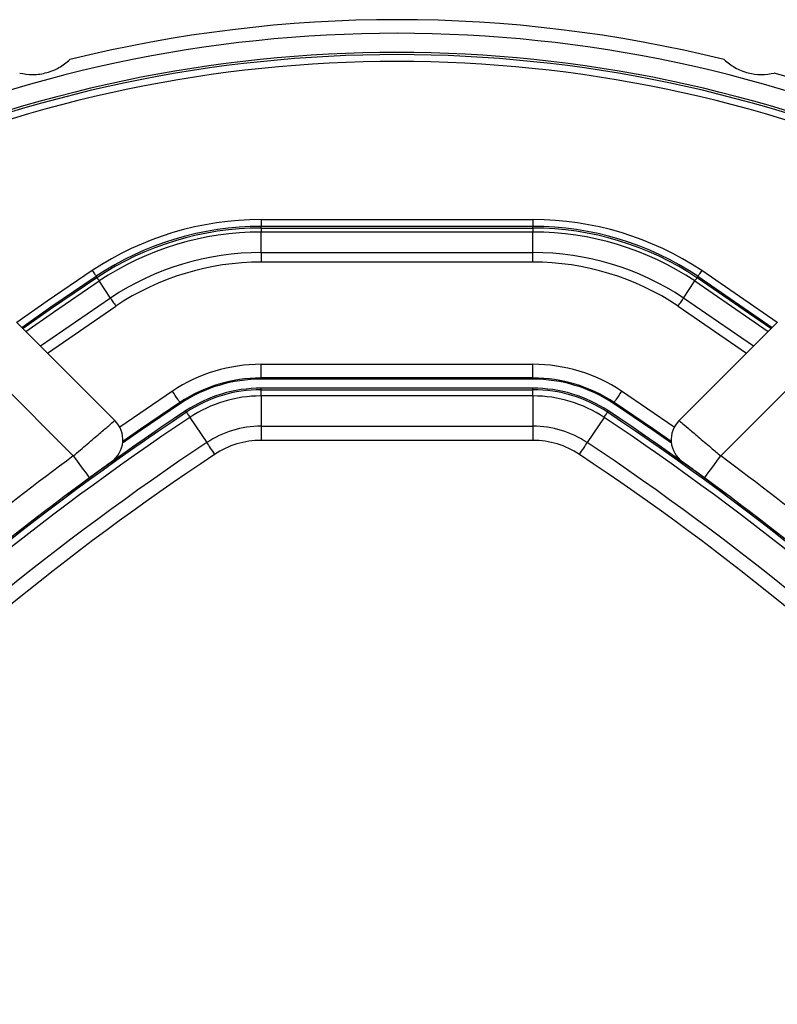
# Model space of a CAD drawing. Header units: millimetres. Extents: x 10 to 13239, y 20 to 10604.
# Tile 75 of 130: x 3920 to 3975, y 7176 to 7249. Entities that reach past the tile are written whole.
import ezdxf

# ---------------------------------------------------------------- set-up
doc = ezdxf.new("R2010")
doc.units = ezdxf.units.MM

msp = doc.modelspace()

# ---------------------------------------------------------------- linework, layer by layer
at = {"color": 7, "linetype": 'Continuous', "lineweight": 25}
for p, q in [((3937.356, 7233.968), (3957.331, 7233.968)), ((3937.356, 7233.344), (3937.356, 7233.468)), ((3957.331, 7233.468), (3937.356, 7233.468)), ((3937.356, 7233.344), (3957.331, 7233.344)), ((3937.356, 7231.551), (3937.356, 7233.052)), ((3957.331, 7233.052), (3937.356, 7233.052)), ((3957.331, 7233.344), (3957.331, 7233.468)), ((3957.331, 7231.551), (3957.331, 7233.052)), ((3937.356, 7231.551), (3957.331, 7231.551)), ((3957.331, 7230.844), (3937.356, 7230.844)), ((3925.307, 7229.703), (3925.238, 7229.806)), ((3926.3, 7228.21), (3925.469, 7229.459)), ((3968.387, 7228.21), (3969.219, 7229.459)), ((3969.381, 7229.703), (3969.449, 7229.806)), ((3969.449, 7229.806), (3974.904, 7226.053)), ((3919.39, 7226.447), (3926.619, 7219.218)), ((3968.068, 7219.218), (3975.298, 7226.447)), ((3923.567, 7216.613), (3916.561, 7223.619)), ((3978.126, 7223.619), (3971.12, 7216.613)), ((3937.356, 7223.341), (3957.331, 7223.341)), ((3957.331, 7222.341), (3937.356, 7222.341)), ((3937.356, 7222.253), (3937.356, 7222.341)), ((3957.331, 7222.253), (3937.356, 7222.253)), ((3957.331, 7222.253), (3957.331, 7222.341)), ((3957.331, 7221.59), (3937.356, 7221.59)), ((3937.356, 7221.478), (3937.356, 7221.59)), ((3937.356, 7221.478), (3957.331, 7221.478)), ((3957.331, 7221.478), (3957.331, 7221.59)), ((3931.45, 7220.468), (3931.401, 7220.541)), ((3937.356, 7221.021), (3937.356, 7218.797)), ((3957.331, 7221.021), (3937.356, 7221.021)), ((3957.331, 7221.021), (3957.331, 7218.797)), ((3963.238, 7220.468), (3963.286, 7220.541)), ((3931.879, 7219.823), (3931.817, 7219.916)), ((3962.808, 7219.823), (3962.87, 7219.916)), ((3932.133, 7219.442), (3933.364, 7217.591)), ((3962.555, 7219.442), (3961.324, 7217.591)), ((3937.356, 7218.797), (3957.331, 7218.797)), ((3957.331, 7217.755), (3937.356, 7217.755)), ((3924.751, 7215.001), (3923.16, 7213.82)), ((3971.527, 7213.82), (3969.936, 7215.001))]:
    msp.add_line(p, q, dxfattribs=at)
at = {"color": 8, "linetype": 'Continuous', "lineweight": 25}
for p, q in [((3975.262, 7226.411), (3969.726, 7230.222)), ((3969.219, 7229.459), (3974.605, 7225.755)), ((3974.815, 7225.964), (3969.381, 7229.703)), ((3926.3, 7228.21), (3921.159, 7224.678)), ((3973.529, 7224.678), (3968.387, 7228.21)), ((3921.666, 7224.171), (3926.692, 7227.621)), ((3967.996, 7227.621), (3973.021, 7224.171)), ((3930.848, 7221.374), (3926.976, 7218.733)), ((3967.711, 7218.733), (3963.84, 7221.374))]:
    msp.add_line(p, q, dxfattribs=at)
at = {"color": 7, "linetype": 'Continuous', "lineweight": 25, "flags": 128}
for points in [[(3937.356, 7233.968), (3937.356, 7233.872), (3937.356, 7233.781), (3937.356, 7233.696), (3937.356, 7233.621), (3937.356, 7233.558), (3937.356, 7233.511), (3937.356, 7233.481), (3937.356, 7233.468)], [(3957.331, 7233.968), (3957.331, 7233.872), (3957.331, 7233.781), (3957.331, 7233.696), (3957.331, 7233.621), (3957.331, 7233.558), (3957.331, 7233.511), (3957.331, 7233.481), (3957.331, 7233.468)], [(3937.356, 7233.344), (3937.356, 7233.336), (3937.356, 7233.32), (3937.356, 7233.295), (3937.356, 7233.262), (3937.356, 7233.22), (3937.356, 7233.171), (3937.356, 7233.115), (3937.356, 7233.052)], [(3957.331, 7233.344), (3957.331, 7233.336), (3957.331, 7233.32), (3957.331, 7233.295), (3957.331, 7233.262), (3957.331, 7233.22), (3957.331, 7233.171), (3957.331, 7233.115), (3957.331, 7233.052)], [(3937.356, 7231.551), (3937.356, 7231.478), (3937.356, 7231.399), (3937.356, 7231.315), (3937.356, 7231.227), (3937.356, 7231.134), (3937.356, 7231.039), (3937.356, 7230.942), (3937.356, 7230.844)], [(3957.331, 7230.844), (3957.331, 7230.942), (3957.331, 7231.039), (3957.331, 7231.134), (3957.331, 7231.227), (3957.331, 7231.315), (3957.331, 7231.399), (3957.331, 7231.478), (3957.331, 7231.551)], [(3924.962, 7230.222), (3925.014, 7230.142), (3925.065, 7230.066), (3925.112, 7229.995), (3925.154, 7229.933), (3925.188, 7229.881), (3925.215, 7229.842), (3925.231, 7229.816), (3925.238, 7229.806)], [(3969.726, 7230.222), (3969.673, 7230.142), (3969.622, 7230.066), (3969.575, 7229.995), (3969.534, 7229.933), (3969.499, 7229.881), (3969.473, 7229.842), (3969.456, 7229.816), (3969.449, 7229.806)], [(3919.784, 7226.053), (3921.926, 7227.557), (3925.238, 7229.806)], [(3925.307, 7229.703), (3925.311, 7229.696), (3925.32, 7229.683), (3925.334, 7229.662), (3925.353, 7229.634), (3925.376, 7229.6), (3925.403, 7229.559), (3925.434, 7229.512), (3925.469, 7229.459)], [(3969.381, 7229.703), (3969.376, 7229.696), (3969.367, 7229.683), (3969.353, 7229.662), (3969.335, 7229.634), (3969.312, 7229.6), (3969.285, 7229.559), (3969.254, 7229.512), (3969.219, 7229.459)], [(3926.3, 7228.21), (3926.341, 7228.149), (3926.384, 7228.083), (3926.431, 7228.013), (3926.48, 7227.939), (3926.531, 7227.862), (3926.584, 7227.783), (3926.638, 7227.702), (3926.692, 7227.621)], [(3967.996, 7227.621), (3968.05, 7227.702), (3968.104, 7227.783), (3968.156, 7227.862), (3968.208, 7227.939), (3968.257, 7228.013), (3968.303, 7228.083), (3968.347, 7228.149), (3968.387, 7228.21)], [(3937.356, 7222.341), (3937.356, 7222.363), (3937.356, 7222.422), (3937.356, 7222.515), (3937.356, 7222.64), (3937.356, 7222.791), (3937.356, 7222.962), (3937.356, 7223.148), (3937.356, 7223.341)], [(3957.331, 7222.341), (3957.331, 7222.363), (3957.331, 7222.422), (3957.331, 7222.515), (3957.331, 7222.64), (3957.331, 7222.791), (3957.331, 7222.962), (3957.331, 7223.148), (3957.331, 7223.341)], [(3931.401, 7220.541), (3931.389, 7220.56), (3931.356, 7220.609), (3931.305, 7220.687), (3931.236, 7220.79), (3931.152, 7220.916), (3931.057, 7221.058), (3930.954, 7221.213), (3930.848, 7221.374)], [(3937.356, 7221.021), (3937.356, 7221.121), (3937.356, 7221.211), (3937.356, 7221.289), (3937.356, 7221.354), (3937.356, 7221.406), (3937.356, 7221.445), (3937.356, 7221.469), (3937.356, 7221.478)], [(3957.331, 7221.021), (3957.331, 7221.121), (3957.331, 7221.211), (3957.331, 7221.289), (3957.331, 7221.354), (3957.331, 7221.406), (3957.331, 7221.445), (3957.331, 7221.469), (3957.331, 7221.478)], [(3963.84, 7221.374), (3963.733, 7221.213), (3963.63, 7221.058), (3963.535, 7220.916), (3963.452, 7220.79), (3963.383, 7220.687), (3963.331, 7220.609), (3963.298, 7220.56), (3963.286, 7220.541)], [(3931.401, 7220.541), (3928.512, 7218.582), (3927.201, 7217.669)], [(3967.487, 7217.669), (3966.176, 7218.582), (3963.286, 7220.541)], [(3931.45, 7220.468), (3928.554, 7218.505), (3927.19, 7217.555)], [(3931.879, 7219.823), (3931.885, 7219.815), (3931.898, 7219.795), (3931.919, 7219.763), (3931.948, 7219.72), (3931.984, 7219.665), (3932.027, 7219.601), (3932.077, 7219.526), (3932.133, 7219.442)], [(3962.555, 7219.442), (3962.611, 7219.526), (3962.66, 7219.601), (3962.704, 7219.665), (3962.74, 7219.72), (3962.769, 7219.763), (3962.79, 7219.795), (3962.803, 7219.815), (3962.808, 7219.823)], [(3967.498, 7217.555), (3966.134, 7218.505), (3963.238, 7220.468)], [(3937.356, 7218.797), (3937.356, 7218.689), (3937.356, 7218.572), (3937.356, 7218.448), (3937.356, 7218.317), (3937.356, 7218.181), (3937.356, 7218.042), (3937.356, 7217.899), (3937.356, 7217.755)], [(3957.331, 7218.797), (3957.331, 7218.689), (3957.331, 7218.572), (3957.331, 7218.448), (3957.331, 7218.317), (3957.331, 7218.181), (3957.331, 7218.042), (3957.331, 7217.899), (3957.331, 7217.755)], [(3933.364, 7217.591), (3933.424, 7217.501), (3933.489, 7217.404), (3933.558, 7217.3), (3933.63, 7217.191), (3933.705, 7217.078), (3933.783, 7216.962), (3933.862, 7216.843), (3933.941, 7216.723)], [(3960.746, 7216.723), (3960.826, 7216.843), (3960.905, 7216.962), (3960.982, 7217.078), (3961.058, 7217.191), (3961.13, 7217.3), (3961.199, 7217.404), (3961.264, 7217.501), (3961.324, 7217.591)], [(3923.567, 7216.613), (3923.798, 7216.298), (3924.02, 7215.996), (3924.225, 7215.717), (3924.404, 7215.473), (3924.552, 7215.273), (3924.661, 7215.124), (3924.728, 7215.032), (3924.751, 7215.001)], [(3969.936, 7215.001), (3969.959, 7215.032), (3970.026, 7215.124), (3970.136, 7215.273), (3970.283, 7215.473), (3970.463, 7215.717), (3970.667, 7215.996), (3970.889, 7216.298), (3971.12, 7216.613)]]:
    msp.add_lwpolyline(points, dxfattribs=at)
at = {"color": 8, "linetype": 'Continuous', "lineweight": 25, "flags": 128}
for points in [[(3924.962, 7230.222), (3921.642, 7227.968), (3919.426, 7226.411)], [(3925.307, 7229.703), (3921.973, 7227.438), (3919.873, 7225.964)], [(3920.082, 7225.755), (3922.101, 7227.172), (3925.469, 7229.459)]]:
    msp.add_lwpolyline(points, dxfattribs=at)
at = {"color": 7, "linetype": 'Continuous', "lineweight": 25}
for centre, radius, start, end in [((3947.344, 7148.642), 100, 76.09062, 103.90938), ((3947.344, 7148.642), 99, 65.85846, 114.14154), ((3947.344, 7148.642), 97.598, 66.17238, 113.82762), ((3947.344, 7148.642), 100, 65.6403, 73.90938), ((3937.356, 7211.59), 22.378, 90, 123.6328), ((3957.331, 7211.59), 22.378, 56.3672, 90), ((3937.356, 7211.59), 21.878, 90, 123.6328), ((3937.356, 7211.59), 21.754, 90, 123.6328), ((3937.356, 7211.59), 21.462, 90, 123.6328), ((3957.331, 7211.59), 21.878, 56.3672, 90), ((3957.331, 7211.59), 21.754, 56.3672, 90), ((3957.331, 7211.59), 21.462, 56.3672, 90), ((3937.356, 7211.59), 19.961, 90, 123.6328), ((3957.331, 7211.59), 19.961, 56.3672, 90), ((3937.356, 7211.59), 19.254, 90, 123.6328), ((3957.331, 7211.59), 19.254, 56.3672, 90), ((3947.344, 7148.642), 160, 239.70306, 30.30668), ((3947.344, 7148.642), 158.5, 239.39222, 30.6179), ((3937.356, 7211.59), 11.751, 90, 123.6328), ((3957.331, 7211.59), 11.751, 56.3672, 90), ((3937.356, 7211.59), 10.751, 90, 123.6328), ((3937.356, 7211.59), 10.664, 90, 123.6328), ((3957.331, 7211.59), 10.751, 56.3672, 90), ((3957.331, 7211.59), 10.664, 56.3672, 90), ((3937.356, 7211.59), 10, 90, 123.6328), ((3937.356, 7211.59), 9.889, 90, 123.6328), ((3957.331, 7211.59), 10, 56.3672, 90), ((3957.331, 7211.59), 9.889, 56.3672, 90), ((3937.356, 7211.59), 9.431, 90, 123.6328), ((3957.331, 7211.59), 9.431, 56.3672, 90), ((4042.591, 7053.395), 199.889, 123.6328, 146.3672), ((4042.591, 7053.395), 200, 123.6328, 133.66249), ((4042.591, 7053.395), 200, 123.6328, 130.85259), ((3852.097, 7053.395), 199.889, 33.6328, 56.3672), ((3852.097, 7053.395), 200, 46.33751, 56.3672), ((3852.097, 7053.395), 200, 49.14741, 56.3672), ((4042.591, 7053.395), 199.431, 123.6328, 146.3672), ((3925.205, 7217.803), 2, 305.7221, 45), ((3852.097, 7053.395), 199.431, 33.6328, 56.3672), ((3969.482, 7217.803), 2, 135, 234.2779), ((3937.356, 7211.59), 7.208, 90, 123.6328), ((3957.331, 7211.59), 7.208, 56.3672, 90), ((4042.591, 7053.395), 197.208, 123.6328, 146.3672), ((3937.356, 7211.59), 6.166, 90, 123.6328), ((3957.331, 7211.59), 6.166, 56.3672, 90), ((3852.097, 7053.395), 197.208, 33.6328, 56.3672), ((4042.591, 7053.395), 196.166, 123.6328, 146.3672), ((4043.144, 7053.808), 202, 126.29644, 132.07236), ((3852.097, 7053.395), 196.166, 33.6328, 56.3672), ((3851.544, 7053.808), 202, 47.92764, 53.70356)]:
    msp.add_arc(centre, radius, start, end, dxfattribs=at)
at = {"color": 8, "linetype": 'Continuous', "lineweight": 25}
for radius, start, end in [(97.598, 66.1724, 113.8276), (97.434, 66.20971, 113.79029), (96.934, 66.32441, 113.67559)]:
    msp.add_arc((3947.344, 7148.642), radius, start, end, dxfattribs=at)
at = {"color": 7, "linetype": 'Continuous', "lineweight": 25}
for points, knots in [([(3919.628, 7244.725), (3919.946, 7244.671), (3920.584, 7244.562), (3921.615, 7244.716), (3922.576, 7245.107), (3923.055, 7245.503), (3923.305, 7245.71)], [0, 0, 0, 0, 0.254341, 0.510226, 0.744352, 1, 1, 1, 1]), ([(3971.382, 7245.71), (3971.631, 7245.504), (3972.13, 7245.091), (3973.099, 7244.709), (3974.127, 7244.567), (3974.74, 7244.67), (3975.06, 7244.725)], [0, 0, 0, 0, 0.254341, 0.510227, 0.744352, 1, 1, 1, 1]), ([(3923.567, 7216.613), (3923.913, 7216.909), (3924.605, 7217.502), (3925.528, 7218.289), (3926.218, 7218.877), (3926.571, 7219.177), (3926.606, 7219.206), (3926.619, 7219.218)], [0, 0, 0, 0, 0.217102, 0.434578, 0.651617, 0.866742, 1, 1, 1, 1]), ([(3968.068, 7219.218), (3968.101, 7219.189), (3968.168, 7219.133), (3968.684, 7218.695), (3969.446, 7218.046), (3970.306, 7217.311), (3970.884, 7216.816), (3971.12, 7216.613)], [0, 0, 0, 0, 0.212247, 0.424029, 0.636454, 0.850955, 1, 1, 1, 1]), ([(3926.373, 7216.18), (3926.366, 7216.175), (3926.347, 7216.161), (3926.159, 7216.026), (3925.792, 7215.761), (3925.302, 7215.405), (3924.935, 7215.135), (3924.751, 7215.001)], [0, 0, 0, 0, 0.133328, 0.348529, 0.565613, 0.783043, 1, 1, 1, 1]), ([(3969.936, 7215.001), (3969.811, 7215.093), (3969.504, 7215.318), (3969.047, 7215.651), (3968.642, 7215.944), (3968.368, 7216.142), (3968.332, 7216.167), (3968.315, 7216.18)], [0, 0, 0, 0, 0.148934, 0.363358, 0.575805, 0.787672, 1, 1, 1, 1])]:
    msp.add_open_spline(points, degree=3, knots=knots, dxfattribs=at)

doc.saveas('drawing.dxf')
